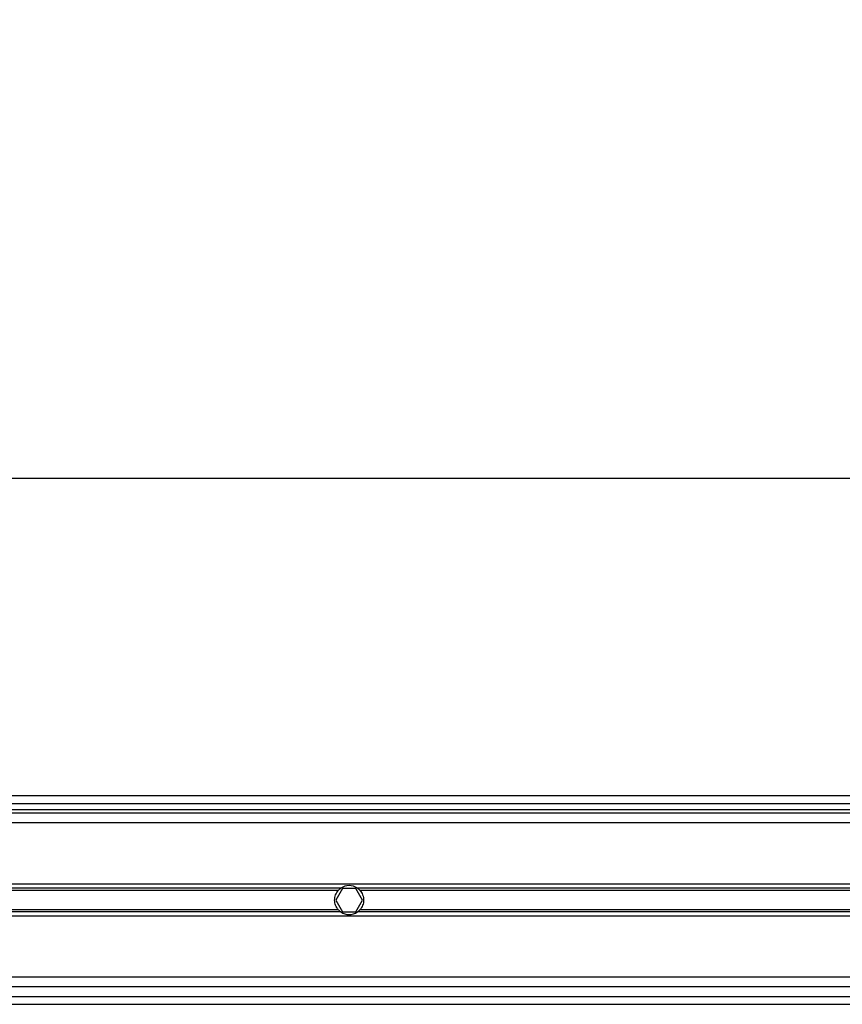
# Model space of a CAD drawing. Header units: millimetres. Extents: x 0 to 420, y 0 to 297.
# Tile 62 of 119: x 152 to 159, y 230 to 238. Entities that reach past the tile are written whole.
import ezdxf

# ---------------------------------------------------------------- set-up
doc = ezdxf.new("R2010")
doc.units = ezdxf.units.MM
doc.layers.add('QUOTE', color=174, linetype='Continuous')
doc.styles.add('SLDTEXTSTYLE3', font='TXT', dxfattribs={"width": 0.75})
doc.dimstyles.new('SLDDIMSTYLE0', dxfattribs={"dimtxt": 3, "dimasz": 3, "dimexe": 0, "dimexo": 0.0625, "dimgap": 0.75, "dimtad": 1, "dimlfac": 30.31081, "dimrnd": 1e-09, "dimzin": 12, "dimdsep": 46, "dimtxsty": 'SLDTEXTSTYLE3', "dimsah": 1, "dimcen": 0.09, "dimadec": 0, "dimazin": 3, "dimtfac": 1, "dimtdec": 3, "dimtofl": 0, "dimtmove": 0, "dimatfit": 3, "dimfxl": 0, "dimfrac": 2, "dimtolj": 1, "dimtzin": 12, "dimarcsym": 0})

# ---------------------------------------------------------------- blocks, each defined once
blk = doc.blocks.new('_D')
at = {"layer": 'QUOTE'}
for p, q in [((56.5644, 232.7921), (56.5644, 236.3967)), ((221.5221, 232.7921), (221.5221, 236.3967)), ((221.5221, 234.3967), (56.5644, 234.3967))]:
    blk.add_line(p, q, dxfattribs=at)
for points in [[(56.5644, 234.3967), (59.5644, 233.8967), (59.5644, 234.8967)], [(221.5221, 234.3967), (218.5221, 234.8967), (218.5221, 233.8967)]]:
    blk.add_solid(points, dxfattribs=at)
at = {"layer": 'QUOTE', "insert": (134.6099, 238.2639), "char_height": 3, "attachment_point": 1, "style": 'SLDTEXTSTYLE3'}
blk.add_mtext('5000', dxfattribs=at)

msp = doc.modelspace()

# ---------------------------------------------------------------- linework, layer by layer
at = {"color": 7, "linetype": 'Continuous', "lineweight": 25}
for p, q in [((220.28881, 231.68288), (56.56441, 231.68288)), ((111.88021, 231.6169), (166.20626, 231.6169)), ((215.41863, 231.53442), (62.66784, 231.53442)), ((111.88021, 231.56741), (166.20626, 231.56741)), ((162.45295, 231.45194), (115.66651, 231.45194)), ((162.22218, 230.92902), (139.90102, 230.92902)), ((155.05537, 230.89326), (139.90102, 230.89326)), ((155.03415, 230.87432), (139.90102, 230.87432)), ((155.06946, 230.89108), (155.01232, 230.79211)), ((155.18375, 230.89108), (155.06946, 230.89108)), ((155.24089, 230.79211), (155.18375, 230.89108)), ((162.21563, 230.89326), (155.19784, 230.89326)), ((162.21217, 230.87432), (155.21906, 230.87432)), ((155.01232, 230.79211), (155.06946, 230.69313)), ((155.18375, 230.69313), (155.24089, 230.79211)), ((155.03415, 230.7099), (139.90102, 230.7099)), ((155.05537, 230.69096), (139.90102, 230.69096)), ((155.06946, 230.69313), (155.18375, 230.69313)), ((162.20475, 230.69096), (155.19784, 230.69096)), ((162.2052, 230.7099), (155.21906, 230.7099)), ((162.20615, 230.65519), (139.90102, 230.65519)), ((162.29334, 230.13228), (139.90102, 230.13228)), ((162.31611, 230.0498), (139.90102, 230.0498)), ((139.90102, 229.96732), (162.33726, 229.96732)), ((139.90102, 229.90134), (162.35648, 229.90134))]:
    msp.add_line(p, q, dxfattribs=at)
for start, end in [(54.84472, 125.15528), (234.844719, 305.155281)]:
    msp.add_arc((155.12661, 230.79211), 0.12372, start, end, dxfattribs=at)
for points, knots in [([(155.03415, 230.7099), (155.02932, 230.71534), (155.02499, 230.72116), (155.01734, 230.73362), (155.01399, 230.74033), (155.00855, 230.75435), (155.00647, 230.76158), (155.00364, 230.7765), (155.0029, 230.7843), (155.00288, 230.79968), (155.00358, 230.80729), (155.0064, 230.82238), (155.00852, 230.82975), (155.01392, 230.84372), (155.01726, 230.85045), (155.02496, 230.86302), (155.02931, 230.86887), (155.03415, 230.87432)], [0, 0, 0, 0, 0.125, 0.125, 0.25, 0.25, 0.375, 0.375, 0.5, 0.5, 0.625, 0.625, 0.75, 0.75, 0.875, 0.875, 1, 1, 1, 1]), ([(155.03415, 230.87432), (155.03726, 230.87781), (155.04082, 230.88138), (155.04807, 230.88783), (155.05186, 230.89079), (155.05537, 230.89326)], [0, 0, 0, 0, 0.5, 0.5, 1, 1, 1, 1]), ([(155.19784, 230.89326), (155.20136, 230.89078), (155.20512, 230.88784), (155.2124, 230.88138), (155.21596, 230.87781), (155.21906, 230.87432)], [0, 0, 0, 0, 0.5, 0.5, 1, 1, 1, 1]), ([(155.21906, 230.87432), (155.2239, 230.86888), (155.22823, 230.86305), (155.23587, 230.85059), (155.23922, 230.84388), (155.24466, 230.82987), (155.24674, 230.82264), (155.24957, 230.80772), (155.25032, 230.79991), (155.25033, 230.78454), (155.24963, 230.77693), (155.24681, 230.76184), (155.2447, 230.75447), (155.2393, 230.7405), (155.23596, 230.73377), (155.22825, 230.7212), (155.2239, 230.71535), (155.21906, 230.7099)], [0, 0, 0, 0, 0.125, 0.125, 0.25, 0.25, 0.375, 0.375, 0.5, 0.5, 0.625, 0.625, 0.75, 0.75, 0.875, 0.875, 1, 1, 1, 1]), ([(155.05537, 230.69096), (155.05185, 230.69344), (155.04809, 230.69637), (155.04081, 230.70284), (155.03726, 230.70641), (155.03415, 230.7099)], [0, 0, 0, 0, 0.5, 0.5, 1, 1, 1, 1]), ([(155.21906, 230.7099), (155.21596, 230.70641), (155.2124, 230.70284), (155.20514, 230.69639), (155.20136, 230.69343), (155.19784, 230.69096)], [0, 0, 0, 0, 0.5, 0.5, 1, 1, 1, 1])]:
    msp.add_open_spline(points, degree=3, knots=knots, dxfattribs=at)

# ---------------------------------------------------------------- dimensions: what is measured, and where the dimension line sits
at = {"layer": 'QUOTE'}
dim = msp.add_linear_dim(base=(56.56441, 234.3967), p1=(221.52206, 230.79211), p2=(56.56441, 230.79211), dimstyle='SLDDIMSTYLE0', dxfattribs=at)
dim.commit()
dim.dimension.update_dxf_attribs({"geometry": '_D', "text_midpoint": (139.04324, 234.3967), "dimtype": 160})

doc.saveas('drawing.dxf')
